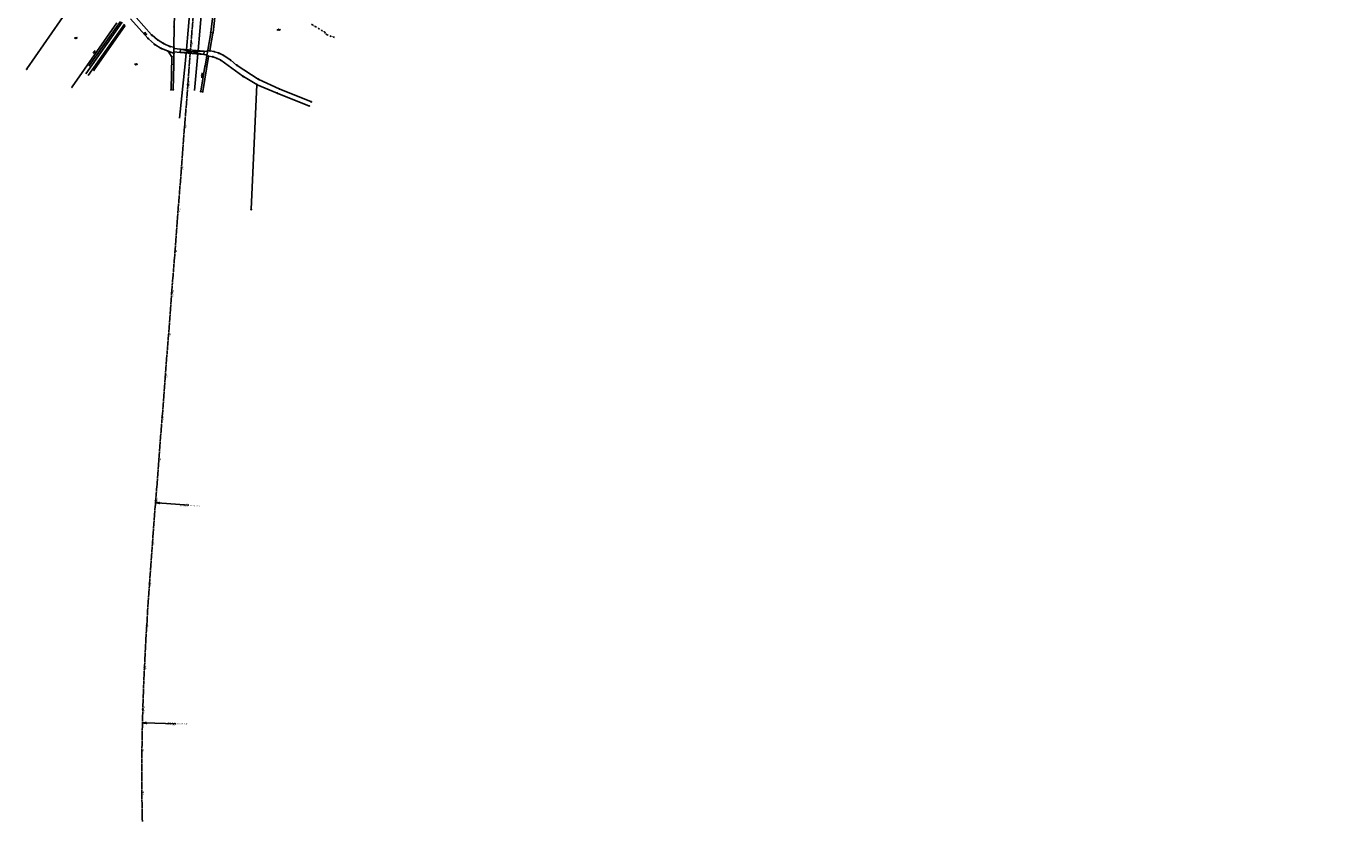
# Model space of a CAD drawing. Extents: x 510526 to 513920, y 467229 to 478797.
# Tile 1 of 256: x 510722 to 513882, y 467229 to 469134. Entities that reach past the tile are written whole.
import ezdxf

# ---------------------------------------------------------------- set-up
doc = ezdxf.new("R2010")
doc.units = 0
doc.header["$LTSCALE"] = 10
doc.header["$MEASUREMENT"] = 0
for name, pattern in [('ACHSE', [5.5, 4, -0.5, 0.5, -0.5]), ('LT00', [0]), ('LT08', [0.42, 0.2, -0.1, 0.02, -0.1])]:
    doc.linetypes.add(name, pattern=pattern)
doc.layers.get('0').update_dxf_attribs({"linetype": 'LT00'})
for name, color, linetype in [('-AX-020', 250, 'ACHSE'), ('-EL-020', 250, 'LT00'), ('-ST-20-1', 250, 'LT00'), ('-ST-20-5', 250, 'LT00'), ('DFK_FLUR_NR', 250, 'LT00'), ('DFK_GZPKT', 250, 'LT00'), ('DFK_KATASTER', 250, 'LT00'), ('DFK_TOPO-ANL', 252, 'LT00'), ('STROM_UNTER', 80, 'LT08')]:
    doc.layers.add(name, color=color, linetype=linetype)
doc.styles.add('Arial', font='ARIAL.TTF')
doc.styles.add('Arial Fett', font='txt', dxfattribs={"width": 0.8})
doc.styles.add('Beschrift', font='ARIAL.TTF')
doc.styles.get("Standard").update_dxf_attribs({"font": 'romans.shx'})

# ---------------------------------------------------------------- blocks, each defined once
blk = doc.blocks.new('SYMB7060')
at = {"color": 0, "linetype": 'ByBlock'}
for p, q in [((-0.26, 0), (0, 0)), ((-0.08, 0.045), (0, 0)), ((0, 0), (-0.08, -0.045))]:
    blk.add_line(p, q, dxfattribs=at)
blk = doc.blocks.new('SYMB7050')
at = {"color": 0, "linetype": 'ByBlock'}
blk.add_lwpolyline([(0, 0), (0, 0.093), (0.046, 0.058)], dxfattribs=at)
blk = doc.blocks.new('SYMB7010')
at = {"color": 0, "linetype": 'ByBlock'}
for points in [[(-0.031408, 0.499213), (-0.093728, 0.49134), (-0.15457, 0.475719), (-0.212975, 0.452595), (-0.268021, 0.422333), (-0.31884, 0.385411), (-0.36463, 0.342411), (-0.40467, 0.29401), (-0.438329, 0.240973), (-0.465074, 0.184136), (-0.484486, 0.124395), (-0.496256, 0.062692), (-0.5002, 0)], [(-0.5002, 0), (-0.496256, -0.062692), (-0.484486, -0.124395), (-0.465075, -0.184136), (-0.438329, -0.240973), (-0.404671, -0.29401), (-0.36463, -0.342411), (-0.31884, -0.385411), (-0.268021, -0.422333), (-0.212975, -0.452595), (-0.154571, -0.475719), (-0.093728, -0.49134), (-0.031408, -0.499213), (0.031408, -0.499213)], [(0.5002, 0), (0.496256, 0.062692), (0.484485, 0.124395), (0.465074, 0.184136), (0.438329, 0.240973), (0.40467, 0.29401), (0.36463, 0.342411), (0.31884, 0.385411), (0.268021, 0.422333), (0.212975, 0.452595), (0.15457, 0.475719), (0.093728, 0.49134), (0.031408, 0.499213), (-0.031408, 0.499213)], [(0.031408, -0.499213), (0.093728, -0.491341), (0.15457, -0.475719), (0.212975, -0.452595), (0.268021, -0.422333), (0.31884, -0.385411), (0.36463, -0.342411), (0.404671, -0.294011), (0.438329, -0.240974), (0.465075, -0.184136), (0.484486, -0.124395), (0.496256, -0.062692), (0.500201, 0)]]:
    blk.add_lwpolyline(points, dxfattribs=at)
blk = doc.blocks.new('SYMB0018')
at = {"color": 0, "linetype": 'ByBlock'}
for p, q in [((1, 0.13), (0, 0)), ((0.000669, 0), (1, 0)), ((0.307692, 0.04), (1, 0.04)), ((0.615385, 0.08), (1, 0.08)), ((0.923077, 0.12), (1, 0.12)), ((0.307692, -0.04), (1, -0.04)), ((0.615385, -0.08), (1, -0.08)), ((0.923077, -0.12), (1, -0.12))]:
    blk.add_line(p, q, dxfattribs=at)
blk.add_lwpolyline([(0, 0), (1, -0.13), (1, 0.13)], dxfattribs=at)
blk = doc.blocks.new('SYMB0002')
at = {"color": 0, "linetype": 'ByBlock'}
for points in [[(-0.031395, 0.499013), (-0.093691, 0.491144), (-0.154509, 0.475528), (-0.21289, 0.452414), (-0.267913, 0.422164), (-0.318712, 0.385257), (-0.364484, 0.342274), (-0.404509, 0.293893), (-0.438154, 0.240877), (-0.464888, 0.184062), (-0.484292, 0.124345), (-0.496058, 0.062667), (-0.5, 0)], [(-0.5, 0), (-0.496058, -0.062667), (-0.484292, -0.124345), (-0.464888, -0.184062), (-0.438154, -0.240877), (-0.404509, -0.293893), (-0.364485, -0.342274), (-0.318712, -0.385257), (-0.267914, -0.422164), (-0.21289, -0.452414), (-0.154509, -0.475529), (-0.093691, -0.491144), (-0.031395, -0.499014), (0.031395, -0.499014)], [(0.5, 0), (0.496057, 0.062667), (0.484292, 0.124345), (0.464888, 0.184062), (0.438153, 0.240877), (0.404509, 0.293893), (0.364484, 0.342274), (0.318712, 0.385257), (0.267913, 0.422164), (0.21289, 0.452414), (0.154509, 0.475528), (0.093691, 0.491144), (0.031395, 0.499013), (-0.031395, 0.499013)], [(0.031395, -0.499014), (0.093691, -0.491144), (0.154509, -0.475529), (0.21289, -0.452414), (0.267914, -0.422164), (0.318712, -0.385257), (0.364485, -0.342274), (0.404509, -0.293893), (0.438154, -0.240877), (0.464889, -0.184062), (0.484292, -0.124345), (0.496058, -0.062667), (0.5, 0)]]:
    blk.add_lwpolyline(points, dxfattribs=at)

msp = doc.modelspace()

# ---------------------------------------------------------------- linework, layer by layer
at = {"layer": '-AX-020', "ltscale": 0.2, "flags": 128}
msp.add_lwpolyline([(513881.7, 478797), (513877.9, 478787.4), (513870.4, 478768.8), (513862.8, 478750.3), (513855.1, 478731.8), (513847.4, 478713.3), (513839.6, 478694.9), (513831.7, 478676.5), (513823.8, 478658.1), (513815.8, 478639.8), (513807.7, 478621.5), (513799.5, 478603.2), (513791.3, 478585), (513783, 478566.8), (513774.6, 478548.6), (513766.1, 478530.5), (513757.6, 478512.4), (513749, 478494.3), (513740.3, 478476.3), (513731.6, 478458.3), (513722.7, 478440.3), (513713.9, 478422.4), (513704.9, 478404.5), (513695.9, 478386.6), (513686.8, 478368.8), (513677.6, 478351), (513668.3, 478333.2), (513659, 478315.5), (513649.6, 478297.9), (513640.2, 478280.2), (513630.6, 478262.6), (513621, 478245.1), (513611.4, 478227.5), (513601.6, 478210.1), (513591.8, 478192.6), (513586.7, 478183.6), (513576.8, 478166.3), (513566.8, 478148.9), (513556.8, 478131.6), (513546.7, 478114.3), (513536.5, 478097.1), (513526.3, 478079.9), (513516, 478062.7), (513505.6, 478045.6), (513495.2, 478028.5), (513484.8, 478011.5), (513474.3, 477994.4), (513463.7, 477977.4), (513453.1, 477960.4), (513442.5, 477943.5), (513431.8, 477926.6), (513421, 477909.7), (513410.2, 477892.8), (513399.4, 477876), (513388.6, 477859.2), (513377.7, 477842.4), (513366.8, 477825.6), (513355.8, 477808.9), (513344.8, 477792.1), (513333.8, 477775.4), (513322.8, 477758.7), (513311.7, 477742.1), (513300.6, 477725.4), (513289.5, 477708.8), (513278.4, 477692.1), (513267.2, 477675.5), (513256.1, 477658.9), (513244.9, 477642.3), (513233.7, 477625.7), (513222.5, 477609.1), (513211.3, 477592.5), (513200.1, 477576), (513188.8, 477559.4), (513177.6, 477542.8), (513166.4, 477526.3), (513154.8, 477509.2), (513142.5, 477491.1), (513130.2, 477473), (513117.9, 477454.9), (513105.6, 477436.7), (513093.3, 477418.6), (513081.1, 477400.4), (513068.8, 477382.3), (513056.6, 477364.1), (513044.3, 477345.9), (513032.1, 477327.8), (513020, 477309.5), (513007.8, 477291.3), (512995.7, 477273.1), (512983.6, 477254.8), (512971.5, 477236.6), (512959.5, 477218.3), (512947.4, 477199.9), (512935.5, 477181.6), (512923.6, 477163.2), (512911.7, 477144.8), (512899.8, 477126.4), (512888, 477107.9), (512876.3, 477089.4), (512864.6, 477070.9), (512852.9, 477052.4), (512841.4, 477033.8), (512829.8, 477015.1), (512818.4, 476996.5), (512806.9, 476977.8), (512795.6, 476959), (512789.6, 476949.1), (512778.4, 476930.3), (512767.2, 476911.5), (512756.1, 476892.6), (512745.1, 476873.7), (512734.1, 476854.7), (512723.2, 476835.7), (512712.4, 476816.7), (512701.7, 476797.6), (512691, 476778.5), (512680.4, 476759.3), (512669.8, 476740.1), (512659.3, 476720.9), (512648.9, 476701.6), (512638.6, 476682.3), (512628.3, 476662.9), (512618.2, 476643.5), (512608, 476624.1), (512598, 476604.7), (512588, 476585.2), (512578.1, 476565.6), (512568.3, 476546), (512558.5, 476526.4), (512548.8, 476506.8), (512539.2, 476487.1), (512529.6, 476467.4), (512520.2, 476447.7), (512510.7, 476427.9), (512501.4, 476408), (512492.2, 476388.2), (512483, 476368.3), (512473.9, 476348.4), (512464.8, 476328.4), (512455.8, 476308.5), (512446.9, 476288.4), (512438.1, 476268.4), (512429.4, 476248.3), (512420.7, 476228.2), (512412.1, 476208.1), (512403.6, 476187.9), (512395.1, 476167.7), (512386.7, 476147.4), (512378.4, 476127.2), (512370.2, 476106.9), (512362, 476086.5), (512353.9, 476066.2), (512345.9, 476045.8), (512338, 476025.4), (512330.1, 476004.9), (512322.3, 475984.5), (512314.6, 475964), (512307, 475943.4), (512299.4, 475922.9), (512291.9, 475902.3), (512284.5, 475881.7), (512277.2, 475861), (512269.9, 475840.4), (512262.7, 475819.7), (512255.6, 475799), (512248.6, 475778.2), (512241.6, 475757.4), (512234.8, 475736.6), (512228, 475715.8), (512221.2, 475695), (512214.6, 475674.1), (512208, 475653.2), (512201.5, 475632.3), (512200.1, 475627.9), (512194.3, 475608.8), (512188.5, 475589.7), (512182.8, 475570.5), (512177.1, 475551.4), (512171.6, 475532.2), (512166.1, 475513), (512160.6, 475493.8), (512155.3, 475474.5), (512150, 475455.3), (512148.1, 475448.4), (512142.9, 475429.1), (512137.8, 475409.8), (512132.8, 475390.4), (512127.8, 475371.1), (512123, 475351.7), (512118.2, 475332.3), (512113.4, 475312.9), (512108.8, 475293.5), (512104.2, 475274.1), (512099.8, 475254.6), (512095.4, 475235.1), (512091, 475215.6), (512086.8, 475196.1), (512082.6, 475176.6), (512078.5, 475157), (512074.5, 475137.5), (512070.6, 475117.9), (512066.7, 475098.3), (512063.2, 475080.2), (512059.5, 475060.6), (512055.9, 475041), (512052.3, 475021.3), (512048.9, 475001.7), (512045.4, 474982), (512042.1, 474962.3), (512038.8, 474942.6), (512035.6, 474922.9), (512032.4, 474903.2), (512029.3, 474883.4), (512026.2, 474863.7), (512023.2, 474844), (512020.2, 474824.2), (512017.3, 474804.5), (512014.4, 474784.7), (512011.5, 474764.9), (512008.7, 474745.2), (512005.9, 474725.4), (512003.2, 474705.6), (512000.5, 474685.8), (511997.8, 474666), (511995.1, 474646.2), (511992.4, 474626.4), (511989.8, 474606.7), (511987.2, 474586.9), (511984.6, 474567.1), (511981.9, 474547.3), (511979.3, 474527.5), (511976.7, 474507.7), (511975.1, 474495.4), (511973.5, 474482.8), (511971.8, 474470.3), (511970.2, 474457.7), (511968.5, 474445.1), (511966.8, 474432.6), (511965.2, 474420), (511963.5, 474407.5), (511961.8, 474394.9), (511960, 474382.4), (511958.3, 474369.8), (511956.5, 474357.3), (511954.7, 474344.7), (511952.9, 474332.2), (511951.1, 474319.6), (511949.2, 474307.1), (511947.3, 474294.6), (511945.4, 474282.1), (511943.4, 474269.5), (511941.4, 474257), (511939.4, 474244.5), (511937.3, 474232), (511935.1, 474219.5), (511933, 474207.1), (511930.7, 474194.6), (511928.5, 474182.1), (511926.1, 474169.7), (511923.8, 474157.2), (511921.3, 474144.8), (511918.8, 474132.4), (511916.3, 474120), (511913.7, 474107.6), (511911, 474095.2), (511908.2, 474082.8), (511905.4, 474070.5), (511902.5, 474058.1), (511899.6, 474045.8), (511896.6, 474033.5), (511893.5, 474021.3), (511890.3, 474009), (511887, 473996.8), (511883.7, 473984.5), (511880.3, 473972.3), (511876.8, 473960.1), (511873.2, 473948), (511869.6, 473935.9), (511865.9, 473923.7), (511862.1, 473911.7), (511858.2, 473899.6), (511854.3, 473887.6), (511850.2, 473875.5), (511846.1, 473863.6), (511842, 473851.6), (511837.7, 473839.7), (511833.4, 473827.7), (511829, 473815.9), (511824.5, 473804), (511820, 473792.2), (511815.3, 473780.4), (511810.6, 473768.6), (511805.9, 473756.9), (511801, 473745.2), (511796.1, 473733.5), (511791.1, 473721.9), (511786, 473710.3), (511780.9, 473698.7), (511775.7, 473687.1), (511770.4, 473675.6), (511765, 473664.1), (511759.6, 473652.7), (511754.1, 473641.3), (511748.5, 473629.9), (511742.9, 473618.6), (511737.1, 473607.3), (511731.4, 473596), (511725.5, 473584.8), (511719.6, 473573.6), (511713.6, 473562.4), (511707.5, 473551.3), (511701.3, 473540.2), (511695.1, 473529.2), (511688.8, 473518.2), (511682.5, 473507.2), (511676.1, 473496.3), (511669.6, 473485.4), (511663, 473474.6), (511656.4, 473463.8), (511649.7, 473453), (511642.9, 473442.3), (511636.1, 473431.6), (511629.2, 473421), (511622.2, 473410.4), (511615.2, 473399.9), (511608.1, 473389.4), (511600.9, 473378.9), (511593.7, 473368.5), (511586.4, 473358.2), (511579.1, 473347.8), (511571.6, 473337.6), (511564.1, 473327.4), (511556.6, 473317.2), (511549, 473307.1), (511541.3, 473297), (511533.5, 473287), (511525.7, 473277), (511517.9, 473267.1), (511509.9, 473257.2), (511501.9, 473247.4), (511493.9, 473237.6), (511485.8, 473227.9), (511477.6, 473218.2), (511475.5, 473215.8), (511467.3, 473206.2), (511459, 473196.6), (511450.6, 473187.1), (511442.2, 473177.7), (511433.7, 473168.2), (511425.2, 473158.9), (511416.6, 473149.5), (511408, 473140.2), (511399.4, 473131), (511390.7, 473121.8), (511382, 473112.6), (511373.2, 473103.4), (511364.4, 473094.3), (511355.6, 473085.2), (511346.8, 473076.1), (511337.9, 473067), (511329, 473058), (511320.1, 473049), (511311.2, 473040), (511302.3, 473031), (511293.3, 473022), (511284.4, 473013.1), (511275.4, 473004.1), (511266.5, 472995.1), (511255.9, 472984.6), (511236.8, 472965.5), (511230.2, 472958.9), (511223.6, 472952.3), (511217, 472945.7), (511210.4, 472939.1), (511203.8, 472932.4), (511197.2, 472925.8), (511190.7, 472919.1), (511184.1, 472912.4), (511177.6, 472905.7), (511171.1, 472899), (511164.7, 472892.3), (511158.3, 472885.5), (511151.9, 472878.6), (511145.5, 472871.8), (511139.2, 472864.9), (511133, 472858), (511126.7, 472851), (511120.6, 472844), (511114.5, 472836.9), (511109.3, 472830.8), (511103.3, 472823.7), (511097.4, 472816.4), (511091.5, 472809.2), (511085.7, 472801.9), (511080, 472794.5), (511074.3, 472787.1), (511068.6, 472779.6), (511063.1, 472772.1), (511057.6, 472764.5), (511052.2, 472756.9), (511046.8, 472749.3), (511041.5, 472741.6), (511036.3, 472733.8), (511031.1, 472726.1), (511026, 472718.2), (511021, 472710.3), (511016, 472702.4), (511011.1, 472694.5), (511006.3, 472686.5), (511001.5, 472678.4), (510996.8, 472670.3), (510992.2, 472662.2), (510987.7, 472654.1), (510983.2, 472645.9), (510978.8, 472637.6), (510974.4, 472629.3), (510970.2, 472621), (510966, 472612.7), (510961.9, 472604.3), (510957.8, 472595.9), (510953.8, 472587.4), (510949.9, 472578.9), (510946.1, 472570.4), (510942.3, 472561.9), (510938.6, 472553.3), (510935, 472544.7), (510931.5, 472536), (510928, 472527.3), (510924.6, 472518.6), (510921.3, 472509.9), (510918, 472501.1), (510914.9, 472492.3), (510911.8, 472483.5), (510908.8, 472474.7), (510905.8, 472465.8), (510903, 472456.9), (510900.2, 472448), (510897.5, 472439.1), (510894.8, 472430.1), (510892.3, 472421.1), (510889.8, 472412.1), (510887.4, 472403.1), (510885, 472394), (510882.8, 472385), (510880.6, 472375.9), (510878.5, 472366.8), (510876.5, 472357.6), (510874.6, 472348.5), (510872.7, 472339.3), (510870.9, 472330.2), (510869.2, 472321), (510867.6, 472311.8), (510866.1, 472302.6), (510864.6, 472293.3), (510863.2, 472284.1), (510861.9, 472274.8), (510860.7, 472265.6), (510859.5, 472256.3), (510858.4, 472247), (510857.5, 472237.7), (510856.5, 472228.4), (510855.7, 472219.1), (510855, 472209.8), (510854.3, 472200.5), (510853.7, 472191.2), (510853.2, 472181.8), (510852.8, 472172.5), (510852.4, 472163.2), (510852.1, 472153.8), (510851.9, 472144.5), (510851.8, 472135.1), (510851.8, 472125.8), (510851.8, 472116.4), (510852, 472107.1), (510852, 472104.7), (510852.2, 472095.4), (510852.5, 472086), (510852.9, 472076.7), (510853.4, 472067.4), (510853.9, 472058), (510854.5, 472048.7), (510855.2, 472039.4), (510856, 472030.1), (510856.8, 472020.8), (510857.7, 472011.5), (510858.6, 472002.2), (510859.6, 471992.9), (510860.7, 471983.6), (510861.9, 471974.3), (510863.1, 471965.1), (510864.4, 471955.8), (510865.7, 471946.6), (510867.1, 471937.3), (510868.5, 471928.1), (510870, 471918.9), (510871.6, 471909.6), (510873.2, 471900.4), (510874.8, 471891.2), (510876.5, 471882.1), (510878.3, 471872.9), (510880.1, 471863.7), (510881.9, 471854.5), (510883.8, 471845.4), (510885.8, 471836.3), (510887.8, 471827.1), (510889.8, 471818), (510891.8, 471808.9), (510893.9, 471799.8), (510896.1, 471790.7), (510898.2, 471781.6), (510900.4, 471772.5), (510902.7, 471763.4), (510904.9, 471754.4), (510907.2, 471745.3), (510909.6, 471736.3), (510911.9, 471727.2), (510914.3, 471718.2), (510916.7, 471709.2), (510919.2, 471700.1), (510921.6, 471691.1), (510924.1, 471682.1), (510926.6, 471673.1), (510929.1, 471664.1), (510931.6, 471655.1), (510934.2, 471646.1), (510936.8, 471637.1), (510939.3, 471628.2), (510941.9, 471619.2), (510944.5, 471610.2), (510947.2, 471601.2), (510949.8, 471592.3), (510952.4, 471583.3), (510955.1, 471574.4), (510957.7, 471565.4), (510960.4, 471556.4), (510963, 471547.5), (510967.7, 471531.8), (510970.2, 471523.2), (510975.3, 471506.3), (510980.3, 471489.4), (510985.3, 471472.6), (510990.3, 471455.7), (510995.2, 471438.8), (511000.2, 471421.9), (511005.2, 471405), (511010.1, 471388.1), (511015, 471371.2), (511019.9, 471354.3), (511024.7, 471337.4), (511029.5, 471320.4), (511034.3, 471303.5), (511039, 471286.5), (511043.7, 471269.5), (511048.3, 471252.6), (511052.9, 471235.6), (511057.5, 471218.6), (511061.9, 471201.5), (511066.4, 471184.5), (511070.7, 471167.4), (511075, 471150.4), (511079.2, 471133.3), (511083.4, 471116.2), (511086.6, 471102.8), (511090.6, 471085.7), (511094.5, 471068.5), (511098.4, 471051.4), (511102.2, 471034.2), (511105.9, 471017), (511109.5, 470999.7), (511113, 470982.5), (511116.5, 470965.2), (511119.9, 470948), (511123.2, 470930.7), (511126.5, 470913.4), (511129.6, 470896), (511132.7, 470878.7), (511135.7, 470861.4), (511138.6, 470844), (511141.4, 470826.6), (511144.2, 470809.2), (511146.9, 470791.8), (511149.5, 470774.4), (511152, 470757), (511154.5, 470739.6), (511156.8, 470722.1), (511159.1, 470704.7), (511161.3, 470687.2), (511163.4, 470669.7), (511165.5, 470652.2), (511165.6, 470650.9), (511167.9, 470631), (511170, 470611.1), (511172.1, 470591.2), (511174.1, 470571.3), (511176, 470551.4), (511177.9, 470531.5), (511179.5, 470512.5), (511180.9, 470496.3), (511182.2, 470480.1), (511183.4, 470463.9), (511184.5, 470447.7), (511185.5, 470431.5), (511186.5, 470415.2), (511187.4, 470399), (511188.2, 470382.8), (511188.9, 470366.5), (511189.5, 470350.3), (511190.1, 470334), (511190.6, 470317.8), (511191, 470301.5), (511191.3, 470285.3), (511191.5, 470269), (511191.7, 470252.8), (511191.8, 470236.5), (511191.8, 470220.2), (511191.7, 470204), (511191.5, 470187.7), (511191.3, 470171.5), (511191.2, 470169), (511190.9, 470152.8), (511190.5, 470136.5), (511190, 470120.2), (511189.5, 470104), (511188.9, 470087.8), (511188.2, 470071.5), (511187.4, 470055.3), (511186.6, 470039), (511185.8, 470022.8), (511184.9, 470006.6), (511183.9, 469990.3), (511182.9, 469974.1), (511181.9, 469957.9), (511180.8, 469941.6), (511179.7, 469925.4), (511178.6, 469909.2), (511177.5, 469893), (511176.3, 469876.8), (511175.1, 469860.6), (511173.9, 469844.4), (511172.6, 469828.1), (511171.4, 469811.9), (511170.1, 469795.7), (511168.8, 469779), (511031, 467993.3), (511029.4, 467973.4), (511027.9, 467953.5), (511026.4, 467933.5), (511024.8, 467913.6), (511023.3, 467893.6), (511021.8, 467873.7), (511020.4, 467853.8), (511018.9, 467833.8), (511017.5, 467813.9), (511016.1, 467793.9), (511014.7, 467774), (511013.4, 467754), (511012, 467734), (511010.8, 467714.1), (511009.6, 467694.1), (511008.4, 467674.2), (511007.3, 467654.2), (511006.2, 467634.2), (511005.2, 467614.2), (511004.2, 467594.3), (511003.3, 467574.3), (511002.4, 467554.3), (511001.7, 467534.3), (511001, 467514.3), (511000.3, 467494.3), (510999.8, 467474.3), (510999.6, 467465.7), (510999.1, 467445.7), (510998.7, 467425.7), (510998.5, 467405.7), (510998.3, 467385.7), (510998.1, 467365.7), (510998.1, 467345.7), (510998.1, 467325.7), (510998.2, 467305.7), (510998.4, 467285.7), (510998.7, 467265.7), (510999.1, 467245.7), (510999.4, 467229.2)], dxfattribs=at)
at = {"layer": '-EL-020'}
for p, q in [((511035.9, 467993), (511110.7, 467987.2)), ((511004.6, 467465.6), (511079.5, 467463.8))]:
    msp.add_line(p, q, dxfattribs=at)
at = {"layer": 'DFK_KATASTER'}
for p, q in [((510722.9, 469032.6), (510852.2, 469219.8)), ((511075.2, 469134), (511077.3, 469190.4)), ((510984.8, 469155.4), (511021.4, 469114.2)), ((511171, 469185.5), (511163.6, 469120.4)), ((511168.6, 469119.7), (511176, 469185.2)), ((510831.2, 468989.7), (510938.6, 469142.7)), ((510947.1, 469146), (510872.8, 469041.3)), ((510958.5, 469136.7), (510884, 469030.3)), ((510971.2, 469152.2), (511012.8, 469105.9)), ((511074.8, 469085.4), (511075.2, 469132.5)), ((511013.8, 469104.8), (511028.1, 469091.8)), ((511036, 469102.3), (511022.5, 469113.2)), ((511050, 469093.6), (511037.2, 469101.5)), ((511065.1, 469086.5), (511051.3, 469092.8)), ((511163.4, 469118.9), (511156.2, 469077.5)), ((511168.4, 469118.2), (511161.2, 469076.6)), ((511029.3, 469090.9), (511044.2, 469081.8)), ((511045.5, 469081.1), (511059.8, 469075.8)), ((511060.9, 469074.9), (511069.2, 469062.6)), ((511074, 469070.4), (511061.2, 469075.2)), ((511066.5, 469086.1), (511074.1, 469084.7)), ((511068, 468983.2), (511069.6, 469061.2)), ((511074.7, 469069.4), (511074.5, 469043.8)), ((511074.8, 469083.9), (511074.7, 469070.9)), ((511158.1, 469062.5), (511144.1, 468978.3)), ((511149.6, 469039.6), (511153.7, 469063.3)), ((511156, 469076.1), (511154, 469064.7)), ((511154.6, 469063.9), (511157.5, 469063.4)), ((511160.3, 469076), (511156.8, 469076.7)), ((511167.2, 469061.6), (511159, 469063.1)), ((511170.7, 469074.2), (511161.8, 469075.8)), ((511168.7, 469061.3), (511177.2, 469058.3)), ((511172.1, 469073.8), (511181.9, 469070.7)), ((511183.3, 469070.1), (511193.1, 469065.5)), ((511194.4, 469064.7), (511210.1, 469054.1)), ((511074.5, 469042.3), (511073, 468983.3)), ((511149.4, 469038.1), (511139.5, 468979)), ((511178.6, 469057.7), (511186.2, 469054.1)), ((511187.5, 469053.3), (511240.3, 469015)), ((511225.1, 469041.9), (511211.3, 469053.2)), ((511277.1, 469008.3), (511226.3, 469041)), ((511273.3, 468995.5), (511241.6, 469014.2)), ((511327, 468984.9), (511278.4, 469007.5)), ((511260.3, 468696.2), (511273.9, 468994.4)), ((511322.3, 468974.6), (511274.6, 468994.8)), ((511323.7, 468974), (511398.4, 468944.1)), ((511328.4, 468984.3), (511403.1, 468954.1))]:
    msp.add_line(p, q, dxfattribs=at)
at = {"layer": 'DFK_TOPO-ANL'}
for p, q in [((511108.8, 469125.1), (511114.8, 469191.5)), ((511136.7, 469122.7), (511142.8, 469189.4)), ((510863.9, 469020.9), (510950.8, 469144.3)), ((510956.7, 469140.1), (510869.8, 469016.7)), ((511108.8, 469125.1), (511104.8, 469078.8)), ((511136.7, 469122.7), (511132.7, 469076.3)), ((511074.7, 469073.4), (511089.7, 469072.1)), ((511074.8, 469081.4), (511090.4, 469080)), ((511090.4, 469080), (511089.7, 469072.1)), ((511147.2, 469075.1), (511089.7, 469072.1)), ((511146.5, 469067.1), (511089.7, 469072.1)), ((511146.5, 469067.1), (511090.4, 469080)), ((511147.2, 469075.1), (511090.4, 469080)), ((511101.9, 469044.8), (511104.2, 469070.8)), ((511129.8, 469042.3), (511132, 469068.4)), ((511146.5, 469067.1), (511147.2, 469075.1)), ((511146.5, 469067.1), (511154.3, 469066.5)), ((511147.2, 469075.1), (511155.7, 469074.3)), ((511101.9, 469044.8), (511088.3, 468914.8)), ((511124.1, 468980.9), (511129.8, 469042.3))]:
    msp.add_line(p, q, dxfattribs=at)
at = {"layer": 'STROM_UNTER', "ltscale": 2}
msp.add_lwpolyline([(511404.3, 469139.6), (511413.4, 469134.3), (511436.2, 469120.7), (511439.2, 469115.5), (511440.4, 469114.9), (511440.4, 469114.9), (511460.5, 469107.4)], dxfattribs=at)

# ---------------------------------------------------------------- block references
at = {"layer": '-EL-020', "yscale": 10, "zscale": 10}
for p, xscale, rotation in [((511031, 467993.3), 9.9999999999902, 355.5857000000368), ((510999.6, 467465.7), 9.999999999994, 358.6136599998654)]:
    msp.add_blockref('SYMB0018', p, dxfattribs=dict(at, xscale=xscale, rotation=rotation))
at = {"layer": '-ST-20-1', "rotation": 258.929999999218}
for p in [(511116, 469094.5), (511108.3, 468994.8), (511100.6, 468895.1), (511092.9, 468795.4), (511085.2, 468695.7), (511077.5, 468596), (511069.8, 468496.3), (511062.1, 468396.6), (511054.4, 468296.8), (511046.7, 468197.1), (511039, 468097.4), (511031.3, 467997.7), (511023.7, 467898), (511016.4, 467798.3), (511009.8, 467698.5), (511004.4, 467598.7), (511000.5, 467498.7), (510998.4, 467398.8), (510998.3, 467298.8)]:
    msp.add_blockref('SYMB0002', p, dxfattribs=at)
at = {"layer": '-ST-20-5', "xscale": 1.999999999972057, "yscale": 2, "zscale": 2, "rotation": 258.9300000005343}
for p in [(511108.3, 468994.8), (511069.8, 468496.3), (511031.3, 467997.7), (511000.5, 467498.7)]:
    msp.add_blockref('SYMB0002', p, dxfattribs=at)
at = {"layer": 'DFK_GZPKT', "xscale": 1.499999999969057, "yscale": 1.5, "zscale": 1.5, "rotation": 251.2881100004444}
for p in [(511075.2, 469133.3), (511013.3, 469105.3), (511021.9, 469113.7), (511028.6, 469091.3), (511036.6, 469101.9), (511050.6, 469093.2), (511163.5, 469119.6), (511168.5, 469118.9), (511044.8, 469081.4), (511060.5, 469075.5), (511065.8, 469086.2), (511069.7, 469062), (511074.7, 469070.1), (511074.8, 469084.6), (511153.9, 469064), (511156.1, 469076.8), (511158.2, 469063.2), (511161, 469075.9), (511168, 469061.5), (511171.4, 469074), (511182.6, 469070.4), (511193.8, 469065.2), (510722.5, 469032), (510872.4, 469040.7), (510883.6, 469029.7), (511074.5, 469043.1), (511149.5, 469038.8), (511177.9, 469058), (511186.9, 469053.8), (511210.7, 469053.7), (511225.7, 469041.4), (511240.9, 469014.5), (511277.8, 469007.9), (510830.8, 468989.1), (511068, 468982.4), (511073, 468982.5), (511139.4, 468978.3), (511143.9, 468977.6), (511273.9, 468995.1), (511323, 468974.3), (511327.7, 468984.5), (511399.1, 468943.8), (511403.8, 468953.8), (511260.3, 468695.5)]:
    msp.add_blockref('SYMB7010', p, dxfattribs=at)
at = {"layer": 'DFK_KATASTER', "yscale": 0.09999999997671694, "zscale": 0.1}
for name, p, xscale, rotation in [('SYMB7060', (510882.7, 469062.8), 0.1000000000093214, 313.0775899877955), ('SYMB7050', (511074.7, 469077.2), 0.09999999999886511, 89.64124000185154), ('SYMB7050', (511155, 469070.1), 0.09999999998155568, 260.1674700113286), ('SYMB7060', (511149.7, 469046.9), 0.09999999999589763, 342.4737300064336)]:
    msp.add_blockref(name, p, dxfattribs=dict(at, xscale=xscale, rotation=rotation))

# ---------------------------------------------------------------- texts
at = {"layer": '-EL-020', "style": 'Arial'}
for s, rotation, p in [('A=1625.790', -184.4143, (511109.4, 467986)), ('R=ì', -184.4143, (511109.8, 467991)), (' km 157+504.406', -184.4143, (511140.4, 467986.1)), ('R=5000.000', -181.3863, (511078.3, 467462.6)), ('A=1625.790', -181.3863, (511078.4, 467467.6)), (' km 158+033.045', -181.3863, (511108.4, 467464.3))]:
    msp.add_text(s, height=2.5, rotation=rotation, dxfattribs=at).set_placement(p)
at = {"layer": '-ST-20-1', "style": 'Beschrift', "width": 0.8}
for s, rotation, p in [('  156.4', -94.4143, (511118.7, 469100)), ('  156.6', -94.4143, (511103.3, 468900.4)), ('  156.7', -94.4143, (511095.6, 468800.9)), ('  156.8', -94.4143, (511087.9, 468701)), ('  156.9', -94.4143, (511080.2, 468601.3)), ('  157.1', -94.4143, (511064.8, 468401.8)), ('  157.2', -94.4143, (511057.1, 468302.5)), ('  157.3', -94.4143, (511049.4, 468202.7)), ('  157.4', -94.4143, (511041.7, 468103.2)), ('  157.6', -94.3154, (511026.3, 467903.6)), ('  157.7', -94.0018, (511019, 467804.1)), ('  157.8', -93.4696, (511012.4, 467704.1)), ('  157.9', -92.7208, (511006.9, 467604.3)), ('  158.1', -90.6188, (511000.7, 467404)), ('  158.2', -89.4754, (511000.5, 467304.4))]:
    msp.add_text(s, height=2.5, rotation=rotation, dxfattribs=at).set_placement(p)
at = {"layer": '-ST-20-5', "style": 'Arial Fett', "width": 0.8}
for s, rotation, p in [(' km 156.5', -94.4143, (511111.2, 469003)), (' km 157.0', -94.4143, (511072.6, 468503.2)), (' km 157.5', -94.4143, (511034.2, 468006.2)), ('km 158.0', -91.7549, (511002.9, 467505.6))]:
    msp.add_text(s, height=2.5, rotation=rotation, dxfattribs=at).set_placement(p)
at = {"layer": 'DFK_FLUR_NR', "oblique": 13.754, "width": 0.75}
for s, rotation, p in [('1083', -0.0003, (511321.6, 469124.9)), ('1328', -0.0003, (510835.5, 469105.5)), ('1089', -46.783, (511003.1, 469119.5)), ('1326', 54.7126, (510882.8, 469068.7)), ('1289', -0.0003, (510979.6, 469042.4)), ('1093/1', -280.5713, (511142.5, 469011))]:
    msp.add_text(s, height=2.5, rotation=rotation, dxfattribs=at).set_placement(p)

doc.saveas('drawing.dxf')
